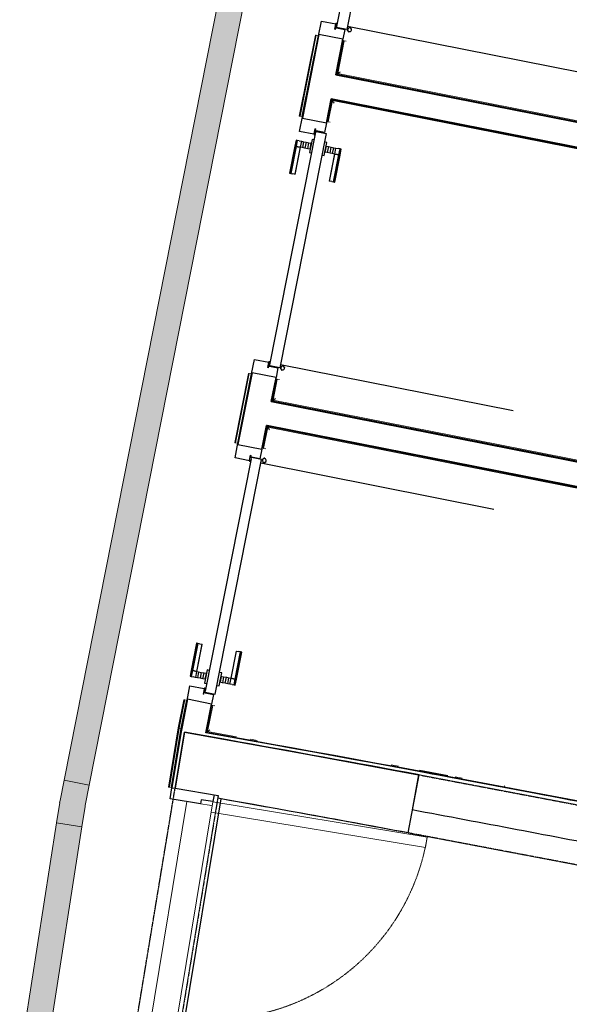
# Model space of a CAD drawing. Header units: millimetres. Extents: x -2845 to 74565, y -36590 to 13748.
# Tile 32 of 37: x 55521 to 57659, y -23788 to -19958. Entities that reach past the tile are written whole.
import ezdxf

# ---------------------------------------------------------------- set-up
doc = ezdxf.new("R2010")
doc.units = ezdxf.units.MM
doc.linetypes.add('Tiret', pattern=[2.5, 1.25, -1.25])
doc.linetypes.add('Tiret_2_', pattern=[2.5, 1.25, -1.25])
for name, color, linetype, lineweight in [('A-DETL-GENF', 7, 'Continuous', 18), ('A-DOOR', 7, 'Continuous', 25), ('A-FLOR', 7, 'Continuous', 25), ('A-FLOR-HRAL', 7, 'Continuous', 18), ('A-WALL', 7, 'Continuous', 25), ('CHEMIN DE CABLE ELE', 7, 'Continuous', 18), ('I-WALL', 7, 'Continuous', 25), ('Q-SPCQ', 7, 'Continuous', 18)]:
    doc.layers.add(name, color=color, linetype=linetype, lineweight=lineweight)
doc.layers.add('A-DOOR-HDLN', color=5, linetype='Tiret', lineweight=25, true_color=0x0000ff)

# ---------------------------------------------------------------- blocks, each defined once
blk = doc.blocks.new('Ouverture en rectangle - Ouverture en rectangle _83x207_-3216016-2021_015_1111_DCE_1_50_N0 FINI_CFO_CDC')
at = {"layer": 'A-DOOR-HDLN', "linetype": 'Tiret_2_'}
for p, q in [((-415, 115), (415, 115)), ((415, -115), (-415, -115))]:
    blk.add_line(p, q, dxfattribs=at)
blk = doc.blocks.new('Ouverture en rectangle - Ouverture en rectangle _175x207_-3508446-2021_015_1111_DCE_1_50_N0 FINI_CFO_CDC')
at = {"layer": 'A-DOOR-HDLN', "linetype": 'Tiret_2_'}
for p, q in [((-875, 85), (-562.2, 85)), ((-362.2, 85), (875, 85)), ((-561.7, -85), (-875, -85)), ((875, -85), (-361.7, -85))]:
    blk.add_line(p, q, dxfattribs=at)
blk = doc.blocks.new('B02_DC_STR_rvt-1-2021_015_1111_DCE_1_50_N0 FINI_CFO_CDC')
at = {"layer": 'A-WALL'}
for p, q in [((3862, -23121.6), (3904.9, -22895.6)), ((3123.5, -22975.5), (3121.7, -22986.7))]:
    blk.add_line(p, q, dxfattribs=at)
for radius, start, end in [(108972.8, 79.473456, 79.871997), (108742.8, 79.473918, 79.870419)]:
    blk.add_arc((-16003.4, -130034.4), radius, start, end, dxfattribs=at)
at = {"layer": 'I-WALL'}
for p, q in [((2991.9, -22729.5), (2955.8, -22947.8)), ((3159.2, -22759.7), (2991.9, -22729.5)), ((2955.8, -22947.8), (3123.5, -22975.5))]:
    blk.add_line(p, q, dxfattribs=at)
at = {"layer": 'A-DOOR', "color": 5, "lineweight": 25, "true_color": 0x0000ff}
for name, p, rotation in [('Ouverture en rectangle - Ouverture en rectangle _83x207_-3216016-2021_015_1111_DCE_1_50_N0 FINI_CFO_CDC', (4291.2, -23086), 349.2552567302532), ('Ouverture en rectangle - Ouverture en rectangle _175x207_-3508446-2021_015_1111_DCE_1_50_N0 FINI_CFO_CDC', (2897, -23825), 80.61767038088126)]:
    blk.add_blockref(name, p, dxfattribs=dict(at, rotation=rotation))
blk = doc.blocks.new('PRT_SIMPLE_HUI_58x68x48 - PRT_BOIS_1V_930x2040x40-V6-2021_015_1111_DCE_1_50_N0 FINI_CFO_CDC')
at = {"layer": 'A-DETL-GENF', "lineweight": 25}
h = blk.add_hatch(color=256, dxfattribs=at)
h.paths.add_polyline_path([(-483.8, 12.8), (-496.3, 14.5), (-500.5, 14.5), (-500.2, 13.2), (-495.7, 13.1), (-485.1, 11.7), (-483.8, 9.7), (-483.8, 11.9)])
h.paths.add_polyline_path([(-483.8, 9.7), (-485.1, 10.6), (-489.2, 9.3), (-505.2, 9.6), (-505.2, 10.2), (-502, 10.2), (-502, 11.5), (-508.5, 11.5), (-508.5, 8), (-488.5, 8), (-484.8, 9.3)])
h = blk.add_hatch(color=256, dxfattribs=at)
h.paths.add_polyline_path([(413.8, 9.7), (415.1, 11.7), (426.1, 13.2), (430.5, 13.2), (430.5, 14.5), (425.8, 14.5), (413.8, 12.8), (413.8, 10.4)])
h.paths.add_polyline_path([(438.5, 11.5), (432, 11.5), (432.2, 10.2), (435.2, 10.2), (435.2, 9.3), (418.2, 9.5), (415.1, 10.6), (413.8, 9.7), (419, 8), (438.5, 8), (438.5, 10.9)])
at = {"layer": 'A-DETL-GENF'}
for p, q in [((-508.5, 11.5), (-502, 11.5)), ((-508.5, 8), (-508.5, 11.5)), ((-488.5, 8), (-508.5, 8)), ((-505.2, 10.2), (-505.2, 9.3)), ((-502, 10.2), (-505.2, 10.2)), ((-505.2, 9.3), (-488.7, 9.3)), ((-502, 11.5), (-502, 10.2)), ((-500.5, 14.5), (-496, 14.5)), ((-500.5, 13.2), (-500.5, 14.5)), ((-496.1, 13.2), (-500.5, 13.2)), ((-485.1, 11.7), (-496.1, 13.2)), ((-496, 14.5), (-483.8, 12.8)), ((-488.7, 9.3), (-485.1, 10.6)), ((-483.8, 9.7), (-488.5, 8)), ((-485.1, 10.6), (-485.1, 11.7)), ((-483.8, 12.8), (-483.8, 9.7)), ((413.8, 12.8), (426, 14.5)), ((413.8, 9.7), (413.8, 12.8)), ((418.5, 8), (413.8, 9.7)), ((426.1, 13.2), (415.1, 11.7)), ((415.1, 11.7), (415.1, 10.6)), ((415.1, 10.6), (418.7, 9.3)), ((438.5, 8), (418.5, 8)), ((418.7, 9.3), (435.2, 9.3)), ((426, 14.5), (430.5, 14.5)), ((430.5, 13.2), (426.1, 13.2)), ((430.5, 14.5), (430.5, 13.2)), ((432, 11.5), (438.5, 11.5)), ((432, 10.2), (432, 11.5)), ((435.2, 10.2), (432, 10.2)), ((435.2, 9.3), (435.2, 10.2)), ((438.5, 11.5), (438.5, 8))]:
    blk.add_line(p, q, dxfattribs=at)
at = {"layer": 'A-DOOR'}
for p, q in [((417, 54.5), (417, 977.5)), ((-427.1, 124), (-450.6, 124)), ((-450.6, 124), (-450.6, 123.5)), ((-450.6, 123.5), (-450.6, 119.4)), ((-427.1, 123.5), (-450.6, 123.5)), ((-450.6, 119.4), (-450.6, 112.3)), ((-427.1, 119.4), (-450.6, 119.4)), ((-319.6, 124), (-427.1, 124)), ((-427.1, 124), (-427.1, 123.5)), ((-427.1, 123.5), (-427.1, 124)), ((-427.1, 123.5), (-427.1, 119.4)), ((-319.6, 123.5), (-427.1, 123.5)), ((-427.1, 119.4), (-427.1, 123.5)), ((-427.1, 119.4), (-427.1, 112.3)), ((-319.6, 119.4), (-427.1, 119.4)), ((-427.1, 112.3), (-427.1, 119.4)), ((-319.6, 123.5), (-319.6, 124)), ((-319.6, 119.4), (-319.6, 123.5)), ((-319.6, 112.3), (-319.6, 119.4)), ((-450.6, 103), (-450.6, 112.3)), ((-450.6, 94.6), (-450.6, 103)), ((-427.1, 103), (-450.6, 103)), ((-450.6, 84.2), (-450.6, 94.6)), ((-427.1, 94.6), (-450.6, 94.6)), ((-450.6, 73.4), (-450.6, 84.2)), ((-427.1, 84.2), (-450.6, 84.2)), ((-427.1, 103), (-427.1, 112.3)), ((-427.1, 112.3), (-427.1, 103)), ((-427.1, 101.8), (-427.1, 103)), ((-319.6, 103), (-427.1, 103)), ((-427.1, 103), (-427.1, 94.6)), ((-427.1, 101.8), (-319.6, 101.8)), ((-427.1, 94.6), (-427.1, 84.2)), ((-427.1, 84.2), (-427.1, 73.4)), ((-319.6, 112.3), (-319.6, 103)), ((-319.6, 103), (-319.6, 101.8)), ((-499.5, 54.5), (430.5, 54.5)), ((-499.5, 14.5), (-499.5, 54.5)), ((-465.6, 63.5), (-465.6, 54.5)), ((-413.4, 63.5), (-465.6, 63.5)), ((-450.6, 65), (-450.6, 73.4)), ((-450.6, 73.4), (-427.1, 73.4)), ((-450.6, 65), (-450.6, 64)), ((-450.6, 64), (-427.1, 64)), ((-427.1, 73.4), (-427.1, 65)), ((-427.1, 64), (-427.1, 65)), ((-413.4, 54.5), (-413.4, 63.5)), ((430.5, 54.5), (430.5, 14.5)), ((426, 14.5), (-496, 14.5)), ((-465.6, 14.5), (-465.6, 5.5)), ((-465.6, 5.5), (-413.4, 5.5)), ((-427.1, 5), (-450.6, 5)), ((-450.6, 5), (-450.6, 4)), ((-450.6, -4.4), (-450.6, 4)), ((-427.1, 4), (-427.1, 5)), ((-427.1, 4), (-427.1, -4.4)), ((-413.4, 5.5), (-413.4, 14.5)), ((-450.6, -15.2), (-450.6, -4.4)), ((-427.1, -4.4), (-450.6, -4.4)), ((-450.6, -25.6), (-450.6, -15.2)), ((-450.6, -15.2), (-427.1, -15.2)), ((-450.6, -34), (-450.6, -25.6)), ((-450.6, -25.6), (-427.1, -25.6)), ((-450.6, -43.3), (-450.6, -34)), ((-450.6, -34), (-427.1, -34)), ((-427.1, -4.4), (-427.1, -15.2)), ((-427.1, -15.2), (-427.1, -25.6)), ((-427.1, -25.6), (-427.1, -34)), ((-427.1, -34), (-427.1, -32.8)), ((-319.6, -32.8), (-427.1, -32.8)), ((-427.1, -43.3), (-427.1, -34)), ((-427.1, -34), (-319.6, -34)), ((-427.1, -34), (-427.1, -43.3)), ((-319.6, -32.8), (-319.6, -34)), ((-319.6, -34), (-319.6, -43.3)), ((-450.6, -43.3), (-450.6, -50.4)), ((-450.6, -50.4), (-450.6, -54.5)), ((-450.6, -50.4), (-427.1, -50.4)), ((-450.6, -54.5), (-450.6, -55)), ((-450.6, -54.5), (-427.1, -54.5)), ((-450.6, -55), (-427.1, -55)), ((-427.1, -43.3), (-427.1, -50.4)), ((-427.1, -50.4), (-427.1, -43.3)), ((-427.1, -50.4), (-427.1, -54.5)), ((-427.1, -50.4), (-319.6, -50.4)), ((-427.1, -54.5), (-427.1, -50.4)), ((-427.1, -54.5), (-427.1, -55)), ((-427.1, -54.5), (-319.6, -54.5)), ((-427.1, -55), (-427.1, -54.5)), ((-427.1, -55), (-319.6, -55)), ((-319.6, -50.4), (-319.6, -43.3)), ((-319.6, -54.5), (-319.6, -50.4)), ((-319.6, -55), (-319.6, -54.5))]:
    blk.add_line(p, q, dxfattribs=at)
for radius, start, end in [(9.12, 155.8208, 180), (9.12, 180, 204.1792), (7.5, 360, 180), (7.5, 120, 180), (7.5, 180, 360), (7.5, 195, 223.8088), (9.12, 111.9887, 120), (9.12, 240, 248.0113), (7.5, 240, 300), (7.5, 0, 90), (9.12, 291.9887, 300), (7.5, 330, 0), (9.12, 340.1995, 0)]:
    blk.add_arc((429, 65.5), radius, start, end, dxfattribs=at)
at = {"layer": 'Q-SPCQ'}
for p, q in [((430.5, 54.5), (403.5, 54.5)), ((430.5, 40.5), (430.5, 54.5))]:
    blk.add_line(p, q, dxfattribs=at)
blk = doc.blocks.new('PRT_SIMPLE_HUI_58x68x48 - PRT_BOIS_1V_930x2040x40-V7-2021_015_1111_DCE_1_50_N0 FINI_CFO_CDC')
at = {"layer": 'A-DETL-GENF', "lineweight": 25}
h = blk.add_hatch(color=256, dxfattribs=at)
h.paths.add_polyline_path([(-483.8, -9.7), (-485.1, -11.7), (-496.1, -13.2), (-500.5, -13.2), (-500.5, -14.5), (-495.8, -14.5), (-483.8, -12.8), (-483.8, -10.4)])
h.paths.add_polyline_path([(-508.5, -11.5), (-502, -11.5), (-502.2, -10.3), (-505.2, -10.3), (-505.2, -9.3), (-488.2, -9.5), (-485.1, -10.6), (-483.8, -9.7), (-489, -8), (-508.5, -8), (-508.5, -10.9)])
h = blk.add_hatch(color=256, dxfattribs=at)
h.paths.add_polyline_path([(413.8, -12.8), (426.3, -14.5), (430.5, -14.5), (430.2, -13.2), (425.7, -13.1), (415.1, -11.7), (413.8, -9.7), (413.8, -11.9)])
h.paths.add_polyline_path([(413.8, -9.7), (415.1, -10.6), (418.8, -9.3), (435.2, -9.6), (435.2, -10.3), (432, -10.3), (432, -11.5), (438.5, -11.5), (438.5, -8), (418.5, -8), (414.8, -9.3)])
at = {"layer": 'A-DETL-GENF'}
for p, q in [((-488.5, -8), (-508.5, -8)), ((-508.5, -8), (-508.5, -11.5)), ((-508.5, -11.5), (-502, -11.5)), ((-505.2, -10.3), (-505.2, -9.3)), ((-505.2, -9.3), (-488.7, -9.3)), ((-502, -10.3), (-505.2, -10.3)), ((-502, -11.5), (-502, -10.3)), ((-496.1, -13.2), (-500.5, -13.2)), ((-500.5, -13.2), (-500.5, -14.5)), ((-500.5, -14.5), (-496, -14.5)), ((-485.1, -11.7), (-496.1, -13.2)), ((-496, -14.5), (-483.8, -12.8)), ((-488.7, -9.3), (-485.1, -10.6)), ((-483.8, -9.7), (-488.5, -8)), ((-485.1, -10.6), (-485.1, -11.7)), ((-483.8, -12.8), (-483.8, -9.7)), ((418.5, -8), (413.8, -9.7)), ((413.8, -9.7), (413.8, -12.8)), ((413.8, -12.8), (426, -14.5)), ((415.1, -10.6), (418.7, -9.3)), ((415.1, -11.7), (415.1, -10.6)), ((426.1, -13.2), (415.1, -11.7)), ((438.5, -8), (418.5, -8)), ((418.7, -9.3), (435.2, -9.3)), ((426, -14.5), (430.5, -14.5)), ((430.5, -13.2), (426.1, -13.2)), ((430.5, -14.5), (430.5, -13.2)), ((435.2, -10.3), (432, -10.3)), ((432, -10.3), (432, -11.5)), ((432, -11.5), (438.5, -11.5)), ((435.2, -9.3), (435.2, -10.3)), ((438.5, -11.5), (438.5, -8))]:
    blk.add_line(p, q, dxfattribs=at)
at = {"layer": 'A-DOOR'}
for p, q in [((-427.1, 55), (-450.6, 55)), ((-450.6, 55), (-450.6, 54.5)), ((-450.6, 54.5), (-450.6, 50.4)), ((-427.1, 54.5), (-450.6, 54.5)), ((-450.6, 50.4), (-450.6, 43.3)), ((-427.1, 50.4), (-450.6, 50.4)), ((-450.6, 34), (-450.6, 43.3)), ((-319.6, 55), (-427.1, 55)), ((-427.1, 55), (-427.1, 54.5)), ((-427.1, 54.5), (-427.1, 55)), ((-427.1, 54.5), (-427.1, 50.4)), ((-319.6, 54.5), (-427.1, 54.5)), ((-427.1, 50.4), (-427.1, 54.5)), ((-427.1, 50.4), (-427.1, 43.3)), ((-319.6, 50.4), (-427.1, 50.4)), ((-427.1, 43.3), (-427.1, 50.4)), ((-427.1, 34), (-427.1, 43.3)), ((-427.1, 43.3), (-427.1, 34)), ((-319.6, 54.5), (-319.6, 55)), ((-319.6, 50.4), (-319.6, 54.5)), ((-319.6, 43.3), (-319.6, 50.4)), ((-319.6, 43.3), (-319.6, 34)), ((-450.6, 25.6), (-450.6, 34)), ((-427.1, 34), (-450.6, 34)), ((-450.6, 15.2), (-450.6, 25.6)), ((-427.1, 25.6), (-450.6, 25.6)), ((-450.6, 4.4), (-450.6, 15.2)), ((-427.1, 15.2), (-450.6, 15.2)), ((-450.6, -4), (-450.6, 4.4)), ((-450.6, 4.4), (-427.1, 4.4)), ((-427.1, 32.8), (-427.1, 34)), ((-319.6, 34), (-427.1, 34)), ((-427.1, 34), (-427.1, 25.6)), ((-427.1, 32.8), (-319.6, 32.8)), ((-427.1, 25.6), (-427.1, 15.2)), ((-427.1, 15.2), (-427.1, 4.4)), ((-427.1, 4.4), (-427.1, -4)), ((-319.6, 34), (-319.6, 32.8)), ((-499.5, -14.5), (-499.5, -54.5)), ((426, -14.5), (-496, -14.5)), ((-465.6, -5.5), (-465.6, -14.5)), ((-413.4, -5.5), (-465.6, -5.5)), ((-450.6, -4), (-450.6, -5)), ((-450.6, -5), (-427.1, -5)), ((-427.1, -5), (-427.1, -4)), ((-413.4, -14.5), (-413.4, -5.5)), ((430.5, -54.5), (430.5, -14.5)), ((-499.5, -54.5), (430.5, -54.5)), ((-465.6, -54.5), (-465.6, -63.5)), ((-465.6, -63.5), (-413.4, -63.5)), ((-427.1, -64), (-450.6, -64)), ((-450.6, -64), (-450.6, -65)), ((-450.6, -73.4), (-450.6, -65)), ((-450.6, -84.2), (-450.6, -73.4)), ((-427.1, -73.4), (-450.6, -73.4)), ((-427.1, -65), (-427.1, -64)), ((-427.1, -65), (-427.1, -73.4)), ((-427.1, -73.4), (-427.1, -84.2)), ((-413.4, -63.5), (-413.4, -54.5)), ((417, -54.5), (417, -977.5)), ((-450.6, -94.6), (-450.6, -84.2)), ((-450.6, -84.2), (-427.1, -84.2)), ((-450.6, -103), (-450.6, -94.6)), ((-450.6, -94.6), (-427.1, -94.6)), ((-450.6, -112.3), (-450.6, -103)), ((-450.6, -103), (-427.1, -103)), ((-450.6, -112.3), (-450.6, -119.4)), ((-427.1, -84.2), (-427.1, -94.6)), ((-427.1, -94.6), (-427.1, -103)), ((-427.1, -103), (-427.1, -101.8)), ((-319.6, -101.8), (-427.1, -101.8)), ((-427.1, -112.3), (-427.1, -103)), ((-427.1, -103), (-319.6, -103)), ((-427.1, -103), (-427.1, -112.3)), ((-427.1, -112.3), (-427.1, -119.4)), ((-427.1, -119.4), (-427.1, -112.3)), ((-319.6, -101.8), (-319.6, -103)), ((-319.6, -103), (-319.6, -112.3)), ((-319.6, -119.4), (-319.6, -112.3)), ((-450.6, -119.4), (-450.6, -123.5)), ((-450.6, -119.4), (-427.1, -119.4)), ((-450.6, -123.5), (-450.6, -124)), ((-450.6, -123.5), (-427.1, -123.5)), ((-450.6, -124), (-427.1, -124)), ((-427.1, -119.4), (-427.1, -123.5)), ((-427.1, -119.4), (-319.6, -119.4)), ((-427.1, -123.5), (-427.1, -119.4)), ((-427.1, -123.5), (-427.1, -124)), ((-427.1, -123.5), (-319.6, -123.5)), ((-427.1, -124), (-427.1, -123.5)), ((-427.1, -124), (-319.6, -124)), ((-319.6, -123.5), (-319.6, -119.4)), ((-319.6, -124), (-319.6, -123.5))]:
    blk.add_line(p, q, dxfattribs=at)
for radius, start, end in [(9.12, 155.8208, 180), (9.12, 180, 204.1792), (7.5, 360, 180), (7.5, 180, 360), (7.5, 180, 240), (7.5, 139.4269, 165), (9.12, 111.9887, 120), (9.12, 240, 248.0113), (7.5, 62.8486, 120), (7.5, 270.9856, 0), (9.12, 60, 68.0113), (7.5, 0, 30), (9.12, 0, 24.1792)]:
    blk.add_arc((429, -65.5), radius, start, end, dxfattribs=at)
at = {"layer": 'Q-SPCQ'}
for p, q in [((430.5, -54.5), (403.5, -54.5)), ((430.5, -40.5), (430.5, -54.5))]:
    blk.add_line(p, q, dxfattribs=at)
blk = doc.blocks.new('PRT_SIMPLE_HUI_58x68x48 - PRT_BOIS_1V_930x2040x40-V8-2021_015_1111_DCE_1_50_N0 FINI_CFO_CDC')
at = {"layer": 'A-DETL-GENF', "lineweight": 25}
h = blk.add_hatch(color=256, dxfattribs=at)
h.paths.add_polyline_path([(-483.8, 12.8), (-496.3, 14.5), (-500.5, 14.5), (-500.2, 13.2), (-495.7, 13.1), (-485.1, 11.7), (-483.8, 9.7), (-483.8, 11.9)])
h.paths.add_polyline_path([(-483.8, 9.7), (-485.1, 10.6), (-488.8, 9.3), (-505.2, 9.6), (-505.2, 10.2), (-502, 10.2), (-502, 11.5), (-508.5, 11.5), (-508.5, 8), (-488.5, 8), (-484.8, 9.3)])
h = blk.add_hatch(color=256, dxfattribs=at)
h.paths.add_polyline_path([(413.8, 9.7), (415.1, 11.7), (426.1, 13.2), (430.5, 13.2), (430.5, 14.5), (425.8, 14.5), (413.8, 12.8), (413.8, 10.4)])
h.paths.add_polyline_path([(438.5, 11.5), (432, 11.5), (432.2, 10.2), (435.2, 10.2), (435.2, 9.3), (418.2, 9.5), (415.1, 10.6), (413.8, 9.7), (419, 8), (438.5, 8), (438.5, 10.9)])
at = {"layer": 'A-DETL-GENF'}
for p, q in [((-508.5, 11.5), (-502, 11.5)), ((-508.5, 8), (-508.5, 11.5)), ((-488.5, 8), (-508.5, 8)), ((-505.2, 10.2), (-505.2, 9.3)), ((-502, 10.2), (-505.2, 10.2)), ((-505.2, 9.3), (-488.7, 9.3)), ((-502, 11.5), (-502, 10.2)), ((-500.5, 14.5), (-496, 14.5)), ((-500.5, 13.2), (-500.5, 14.5)), ((-496.1, 13.2), (-500.5, 13.2)), ((-485.1, 11.7), (-496.1, 13.2)), ((-496, 14.5), (-483.8, 12.8)), ((-488.7, 9.3), (-485.1, 10.6)), ((-483.8, 9.7), (-488.5, 8)), ((-485.1, 10.6), (-485.1, 11.7)), ((-483.8, 12.8), (-483.8, 9.7)), ((413.8, 12.8), (426, 14.5)), ((413.8, 9.7), (413.8, 12.8)), ((418.5, 8), (413.8, 9.7)), ((426.1, 13.2), (415.1, 11.7)), ((415.1, 11.7), (415.1, 10.6)), ((415.1, 10.6), (418.7, 9.3)), ((438.5, 8), (418.5, 8)), ((418.7, 9.3), (435.2, 9.3)), ((426, 14.5), (430.5, 14.5)), ((430.5, 13.2), (426.1, 13.2)), ((430.5, 14.5), (430.5, 13.2)), ((432, 11.5), (438.5, 11.5)), ((432, 10.2), (432, 11.5)), ((435.2, 10.2), (432, 10.2)), ((435.2, 9.3), (435.2, 10.2)), ((438.5, 11.5), (438.5, 8))]:
    blk.add_line(p, q, dxfattribs=at)
at = {"layer": 'A-DOOR'}
for p, q in [((417, 54.5), (417, 977.5)), ((-427.1, 124), (-450.6, 124)), ((-450.6, 124), (-450.6, 123.5)), ((-450.6, 123.5), (-450.6, 119.4)), ((-427.1, 123.5), (-450.6, 123.5)), ((-450.6, 119.4), (-450.6, 112.3)), ((-427.1, 119.4), (-450.6, 119.4)), ((-319.6, 124), (-427.1, 124)), ((-427.1, 124), (-427.1, 123.5)), ((-427.1, 123.5), (-427.1, 124)), ((-427.1, 123.5), (-427.1, 119.4)), ((-319.6, 123.5), (-427.1, 123.5)), ((-427.1, 119.4), (-427.1, 123.5)), ((-427.1, 119.4), (-427.1, 112.3)), ((-319.6, 119.4), (-427.1, 119.4)), ((-427.1, 112.3), (-427.1, 119.4)), ((-319.6, 123.5), (-319.6, 124)), ((-319.6, 119.4), (-319.6, 123.5)), ((-319.6, 112.3), (-319.6, 119.4)), ((-450.6, 103), (-450.6, 112.3)), ((-450.6, 94.6), (-450.6, 103)), ((-427.1, 103), (-450.6, 103)), ((-450.6, 84.2), (-450.6, 94.6)), ((-427.1, 94.6), (-450.6, 94.6)), ((-450.6, 73.4), (-450.6, 84.2)), ((-427.1, 84.2), (-450.6, 84.2)), ((-427.1, 103), (-427.1, 112.3)), ((-427.1, 112.3), (-427.1, 103)), ((-427.1, 101.8), (-427.1, 103)), ((-319.6, 103), (-427.1, 103)), ((-427.1, 103), (-427.1, 94.6)), ((-427.1, 101.8), (-319.6, 101.8)), ((-427.1, 94.6), (-427.1, 84.2)), ((-427.1, 84.2), (-427.1, 73.4)), ((-319.6, 112.3), (-319.6, 103)), ((-319.6, 103), (-319.6, 101.8)), ((-499.5, 54.5), (430.5, 54.5)), ((-499.5, 14.5), (-499.5, 54.5)), ((-465.6, 63.5), (-465.6, 54.5)), ((-413.4, 63.5), (-465.6, 63.5)), ((-450.6, 65), (-450.6, 73.4)), ((-450.6, 73.4), (-427.1, 73.4)), ((-450.6, 65), (-450.6, 64)), ((-450.6, 64), (-427.1, 64)), ((-427.1, 73.4), (-427.1, 65)), ((-427.1, 64), (-427.1, 65)), ((-413.4, 54.5), (-413.4, 63.5)), ((430.5, 54.5), (430.5, 14.5)), ((426, 14.5), (-496, 14.5)), ((-465.6, 14.5), (-465.6, 5.5)), ((-465.6, 5.5), (-413.4, 5.5)), ((-427.1, 5), (-450.6, 5)), ((-450.6, 5), (-450.6, 4)), ((-450.6, -4.4), (-450.6, 4)), ((-427.1, 4), (-427.1, 5)), ((-427.1, 4), (-427.1, -4.4)), ((-413.4, 5.5), (-413.4, 14.5)), ((-450.6, -15.2), (-450.6, -4.4)), ((-427.1, -4.4), (-450.6, -4.4)), ((-450.6, -25.6), (-450.6, -15.2)), ((-450.6, -15.2), (-427.1, -15.2)), ((-450.6, -34), (-450.6, -25.6)), ((-450.6, -25.6), (-427.1, -25.6)), ((-450.6, -43.3), (-450.6, -34)), ((-450.6, -34), (-427.1, -34)), ((-427.1, -4.4), (-427.1, -15.2)), ((-427.1, -15.2), (-427.1, -25.6)), ((-427.1, -25.6), (-427.1, -34)), ((-427.1, -34), (-427.1, -32.8)), ((-319.6, -32.8), (-427.1, -32.8)), ((-427.1, -43.3), (-427.1, -34)), ((-427.1, -34), (-319.6, -34)), ((-427.1, -34), (-427.1, -43.3)), ((-319.6, -32.8), (-319.6, -34)), ((-319.6, -34), (-319.6, -43.3)), ((-450.6, -43.3), (-450.6, -50.4)), ((-450.6, -50.4), (-450.6, -54.5)), ((-450.6, -50.4), (-427.1, -50.4)), ((-450.6, -54.5), (-450.6, -55)), ((-450.6, -54.5), (-427.1, -54.5)), ((-450.6, -55), (-427.1, -55)), ((-427.1, -43.3), (-427.1, -50.4)), ((-427.1, -50.4), (-427.1, -43.3)), ((-427.1, -50.4), (-427.1, -54.5)), ((-427.1, -50.4), (-319.6, -50.4)), ((-427.1, -54.5), (-427.1, -50.4)), ((-427.1, -54.5), (-427.1, -55)), ((-427.1, -54.5), (-319.6, -54.5)), ((-427.1, -55), (-427.1, -54.5)), ((-427.1, -55), (-319.6, -55)), ((-319.6, -50.4), (-319.6, -43.3)), ((-319.6, -54.5), (-319.6, -50.4)), ((-319.6, -55), (-319.6, -54.5))]:
    blk.add_line(p, q, dxfattribs=at)
for radius, start, end in [(9.12, 155.8208, 180), (9.12, 180, 204.1792), (7.5, 360, 180), (7.5, 120, 180), (7.5, 180, 360), (7.5, 195, 225), (9.12, 113.2302, 120), (9.12, 240, 248.0113), (7.5, 240, 266.1562), (7.5, 0, 90), (7.5, 270, 300), (9.12, 291.9887, 300), (7.5, 330, 0), (9.12, 335.8208, 0)]:
    blk.add_arc((429, 65.5), radius, start, end, dxfattribs=at)
at = {"layer": 'Q-SPCQ'}
for p, q in [((430.5, 54.5), (403.5, 54.5)), ((430.5, 40.5), (430.5, 54.5))]:
    blk.add_line(p, q, dxfattribs=at)
blk = doc.blocks.new('51_PORTE_2 VENTEAUX TUNEL  - 166X204-479372-2021_015_1111_DCE_1_50_N0 FINI_CFO_CDC')
at = {"layer": 'A-DOOR', "color": 251, "lineweight": 18, "true_color": 0x646464}
for p, q in [((-845, 1003), (-845, 158)), ((-845, 1003), (-805, 1003)), ((-805, 1003), (-805, 158)), ((805, 1003), (805, 158)), ((845, 1003), (805, 1003)), ((845, 1003), (845, 158)), ((-805, 158), (-845, 158)), ((805, 158), (845, 158))]:
    blk.add_line(p, q, dxfattribs=at)
at = {"layer": 'A-DOOR'}
for p, q in [((-873.5, 158), (-846, 158)), ((-846, 158), (-846, 112)), ((846, 158), (876, 158)), ((846, 112), (846, 158)), ((876, 158), (876, -8)), ((-846, 112), (-830, 112)), ((-830, 112), (-830, -8)), ((830, 112), (846, 112)), ((830, -8), (830, 112)), ((-830, -8), (-873.5, -8)), ((876, -8), (830, -8))]:
    blk.add_line(p, q, dxfattribs=at)
at = {"layer": 'A-DOOR', "color": 251, "linetype": 'Tiret', "lineweight": 18, "true_color": 0x646464}
for centre, start, end in [((-845, 158), 360, 90), ((845, 158), 90, 109.7105), ((845, 158), 125.0265, 180)]:
    blk.add_arc(centre, 845, start, end, dxfattribs=at)
blk = doc.blocks.new('Garde-corps - Garde-corps-512700-2021_015_1111_DCE_1_50_N0 FINI_CFO_CDC')
at = {"layer": 'A-FLOR-HRAL'}
for p, q in [((3501.4, -20017.6), (3439, -20333.1)), ((3503.1, -20017.9), (3440.7, -20333.4)), ((3504.8, -20018.3), (3442.4, -20333.7)), ((3511.8, -20019.7), (3449.4, -20335.1)), ((3503.1, -20017.9), (3501.4, -20017.6)), ((3503.1, -20017.9), (3504.8, -20018.3)), ((3504.8, -20018.3), (3511.8, -20019.7)), ((3514.7, -20020.2), (3511.8, -20019.7)), ((3439, -20333.1), (3440.7, -20333.4)), ((3442.4, -20333.7), (3440.7, -20333.4)), ((3449.4, -20335.1), (3442.4, -20333.7)), ((3449.4, -20335.1), (3452.3, -20335.7))]:
    blk.add_line(p, q, dxfattribs=at)
blk = doc.blocks.new('Garde-corps - Garde-corps-512913-2021_015_1111_DCE_1_50_N0 FINI_CFO_CDC')
at = {"layer": 'A-FLOR-HRAL'}
for p, q in [((3241.1, -21333.7), (3187.8, -21603.1)), ((3242.7, -21334), (3189.4, -21603.4)), ((3244.4, -21334.3), (3191.1, -21603.7)), ((3251.4, -21335.7), (3198.1, -21605.1)), ((3242.7, -21334), (3241.1, -21333.7)), ((3242.7, -21334), (3244.4, -21334.3)), ((3244.4, -21334.3), (3251.4, -21335.7)), ((3254.4, -21336.3), (3251.4, -21335.7)), ((3187.8, -21603.1), (3189.4, -21603.4)), ((3191.1, -21603.7), (3189.4, -21603.4)), ((3198.1, -21605.1), (3191.1, -21603.7)), ((3198.1, -21605.1), (3201.1, -21605.7))]:
    blk.add_line(p, q, dxfattribs=at)
blk = doc.blocks.new('Garde-corps - Garde-corps-513132-2021_015_1111_DCE_1_50_N0 FINI_CFO_CDC')
at = {"layer": 'A-FLOR-HRAL'}
for p, q in [((2989.9, -22603.7), (2968.2, -22713)), ((2991.5, -22604), (2969.8, -22713.3)), ((2993.2, -22604.3), (2971.6, -22713.6)), ((3000.2, -22605.7), (2978.6, -22714.9)), ((2991.5, -22604), (2989.9, -22603.7)), ((2991.5, -22604), (2993.2, -22604.3)), ((2993.2, -22604.3), (3000.2, -22605.7)), ((3003.1, -22606.3), (3000.2, -22605.7)), ((2968.2, -22713), (2930.1, -22943.6)), ((2969.8, -22713.3), (2931.8, -22943.9)), ((2971.6, -22713.6), (2933.5, -22944.1)), ((2978.6, -22714.9), (2940.5, -22945.3)), ((2971.6, -22713.6), (2978.6, -22714.9)), ((2930.1, -22943.6), (2931.8, -22943.9)), ((2933.5, -22944.1), (2931.8, -22943.9)), ((2940.5, -22945.3), (2933.5, -22944.1)), ((2940.5, -22945.3), (2943.5, -22945.8))]:
    blk.add_line(p, q, dxfattribs=at)
blk.add_open_spline([(2968.2, -22713), (2968.2, -22713), (2968.3, -22713), (2968.5, -22713.1), (2969, -22713.2), (2969.4, -22713.2), (2969.7, -22713.3), (2969.8, -22713.3), (2969.8, -22713.3)], degree=3, knots=[0.0720224, 0.0720224, 0.0720224, 0.0720224, 0.2, 0.4, 0.6, 0.8, 0.9, 1, 1, 1, 1], dxfattribs=at)
blk.add_open_spline([(2978.6, -22714.9), (2978.6, -22714.9), (2978.8, -22715), (2980, -22715.2), (2981, -22715.4), (2981.5, -22715.4)], degree=3, dxfattribs=at)
blk = doc.blocks.new('Garde-corps - Garde-corps-522138-2021_015_1111_DCE_1_50_N0 FINI_CFO_CDC')
at = {"layer": 'A-FLOR-HRAL'}
for p, q in [((3998.8, -18075.3), (3808.3, -19038.6)), ((4001.6, -18079.5), (3811.7, -19039.2)), ((4265, -18128), (3998.8, -18075.3)), ((4264.3, -18131.4), (4001.6, -18079.5)), ((6633, -18600), (4656.7, -18209.1)), ((6637.1, -18597.3), (4657.4, -18205.6)), ((6498.2, -19281.1), (6633, -18600)), ((6501.7, -19281.8), (6637.1, -18597.3)), ((3808.3, -19038.6), (3811.7, -19039.2)), ((3819.8, -19040.8), (3811.7, -19039.2)), ((6220, -20687.4), (6483.1, -19357.6)), ((6222.8, -20691.5), (6486.5, -19358.3)), ((3610.4, -20039.2), (3584.4, -20170.1)), ((3613.8, -20039.8), (3588.6, -20167.4)), ((3613.8, -20039.8), (3610.4, -20039.2)), ((3613.7, -20039.8), (3621.9, -20041.4)), ((3584.4, -20170.1), (6222.8, -20691.5)), ((3588.6, -20167.4), (6220, -20687.4))]:
    blk.add_line(p, q, dxfattribs=at)
for points in [[(4001.6, -18079.5), (4001.6, -18079.5), (4001.5, -18079.3), (4000.9, -18078.4), (4000, -18077.1), (3999.3, -18076), (3998.8, -18075.3)], [(6633, -18600), (6633, -18600), (6633.2, -18599.9), (6634, -18599.3), (6635.3, -18598.5), (6636.4, -18597.7), (6637.1, -18597.3)], [(3588.6, -20167.4), (3588.5, -20167.4), (3588.4, -20167.5), (3587.5, -20168.1), (3586.2, -20168.9), (3585.1, -20169.7), (3584.4, -20170.1)], [(6220, -20687.4), (6220, -20687.4), (6220.2, -20687.6), (6220.7, -20688.4), (6221.6, -20689.8), (6222.4, -20690.9), (6222.8, -20691.5)]]:
    blk.add_open_spline(points, degree=3, dxfattribs=at)
for points in [[(4008.1, -18089.2), (4007.7, -18088.6), (4007.1, -18087.6), (4005.7, -18085.6), (4004.5, -18083.8), (4003.4, -18082.2), (4002.5, -18080.8), (4001.9, -18079.9), (4001.6, -18079.4)], [(6623.3, -18606.5), (6623.8, -18606.2), (6624.8, -18605.5), (6626.8, -18604.2), (6628.6, -18602.9), (6630.2, -18601.8), (6631.6, -18600.9), (6632.5, -18600.3), (6633, -18600)], [(3598.2, -20160.9), (3597.7, -20161.2), (3596.7, -20161.9), (3594.7, -20163.2), (3592.9, -20164.5), (3591.3, -20165.6), (3589.9, -20166.5), (3589, -20167.1), (3588.5, -20167.4)], [(6213.5, -20677.7), (6213.9, -20678.3), (6214.6, -20679.3), (6215.9, -20681.2), (6217.1, -20683.1), (6218.2, -20684.7), (6219.1, -20686.1), (6219.7, -20687), (6220.1, -20687.5)]]:
    blk.add_open_spline(points, degree=3, knots=[0.3333333, 0.3333333, 0.3333333, 0.3333333, 0.375, 0.4166667, 0.5, 0.5416667, 0.5833333, 0.6509756, 0.6509756, 0.6509756, 0.6509756], dxfattribs=at)
blk = doc.blocks.new('Garde-corps - Garde-corps-522878-2021_015_1111_DCE_1_50_N0 FINI_CFO_CDC')
at = {"layer": 'A-FLOR-HRAL'}
for p, q in [((3547.9, -20354.6), (3565, -20268.2)), ((3551.4, -20355.3), (3567.8, -20272.4)), ((3565, -20268.2), (4810.7, -20514.4)), ((3567.8, -20272.4), (4810, -20517.8)), ((3547.9, -20354.6), (3551.4, -20355.3)), ((3559.5, -20356.9), (3551.3, -20355.3)), ((5202.4, -20595.4), (6199.3, -20792.4)), ((5203.1, -20592), (6203.4, -20789.6)), ((6199.3, -20792.4), (5968.7, -21958.1)), ((6203.4, -20789.7), (5971.4, -21962.3)), ((3333.1, -21440.9), (3350, -21355.2)), ((3337.2, -21438.1), (3353.4, -21355.9)), ((3353.4, -21355.9), (3350, -21355.2)), ((3353.4, -21355.9), (3361.5, -21357.5)), ((5971.4, -21962.3), (3333.1, -21440.9)), ((5968.7, -21958.1), (3337.2, -21438.1))]:
    blk.add_line(p, q, dxfattribs=at)
for points in [[(3567.8, -20272.4), (3567.8, -20272.4), (3567.7, -20272.2), (3567.1, -20271.3), (3566.2, -20270), (3565.5, -20268.9), (3565, -20268.2)], [(6199.3, -20792.4), (6199.3, -20792.4), (6199.5, -20792.3), (6200.3, -20791.7), (6201.6, -20790.8), (6202.7, -20790.1), (6203.4, -20789.6)], [(3337.2, -21438.1), (3337.2, -21438.1), (3337, -21438.2), (3336.2, -21438.8), (3334.8, -21439.7), (3333.7, -21440.4), (3333.1, -21440.9)], [(5968.7, -21958.1), (5968.7, -21958.1), (5968.8, -21958.3), (5969.3, -21959.2), (5970.2, -21960.5), (5971, -21961.6), (5971.4, -21962.3)]]:
    blk.add_open_spline(points, degree=3, dxfattribs=at)
for points in [[(3574.3, -20282.1), (3573.9, -20281.5), (3573.2, -20280.5), (3571.9, -20278.5), (3570.7, -20276.7), (3569.6, -20275.1), (3568.7, -20273.7), (3568.1, -20272.8), (3567.7, -20272.3)], [(6189.6, -20798.9), (6190.1, -20798.5), (6191.1, -20797.8), (6193.1, -20796.5), (6194.9, -20795.3), (6196.5, -20794.2), (6197.9, -20793.3), (6198.8, -20792.7), (6199.3, -20792.3)], [(3346.9, -21431.6), (3346.3, -21432), (3345.3, -21432.6), (3343.4, -21434), (3341.5, -21435.2), (3339.9, -21436.3), (3338.5, -21437.2), (3337.6, -21437.8), (3337.1, -21438.1)], [(5962.2, -21948.4), (5962.5, -21949), (5963.2, -21950), (5964.5, -21952), (5965.7, -21953.8), (5966.8, -21955.4), (5967.8, -21956.8), (5968.4, -21957.7), (5968.7, -21958.2)]]:
    blk.add_open_spline(points, degree=3, knots=[0.3333333, 0.3333333, 0.3333333, 0.3333333, 0.375, 0.4166667, 0.5, 0.5416667, 0.5833333, 0.6509756, 0.6509756, 0.6509756, 0.6509756], dxfattribs=at)
blk = doc.blocks.new('Garde-corps - Garde-corps-523017-2021_015_1111_DCE_1_50_N0 FINI_CFO_CDC')
at = {"layer": 'A-FLOR-HRAL'}
for p, q in [((3296.7, -21624.8), (3313.7, -21539)), ((3300.1, -21625.5), (3316.4, -21543.1)), ((3313.7, -21539), (4559.5, -21785.2)), ((3316.4, -21543.1), (4558.8, -21788.6)), ((3296.7, -21624.8), (3294.2, -21624.3)), ((3296.7, -21624.8), (3300.1, -21625.5)), ((3308.2, -21627.1), (3300.1, -21625.5)), ((4951.3, -21866.2), (5947.9, -22063.1)), ((4951.9, -21862.7), (5952, -22060.4)), ((5947.9, -22063.1), (5717.2, -23229.4)), ((5952, -22060.4), (5719.9, -23233.5)), ((3078, -22730), (3098.9, -22624.6)), ((3082.2, -22727.2), (3102.3, -22625.3)), ((3096.4, -22624.1), (3098.9, -22624.6)), ((3102.3, -22625.3), (3098.9, -22624.6)), ((3102.3, -22625.3), (3110.4, -22626.9)), ((3194.7, -22747.3), (3082.2, -22727.2)), ((3274.7, -22761.6), (3249.3, -22757.1)), ((3824.5, -22861.9), (3796.3, -22856.7)), ((4016.8, -22897.6), (3906.9, -22877.2)), ((4072.1, -22908), (4045.1, -22902.9)), ((4238.1, -22939.2), (4236.5, -22938.9)), ((4895.1, -23065.5), (4771.6, -23041.5)), ((5006.6, -23087.4), (4977.3, -23081.6)), ((5101.5, -23106), (5093.6, -23104.5)), ((5550.7, -23195.7), (5525.5, -23190.6)), ((5717.2, -23229.4), (5580.2, -23201.6))]:
    blk.add_line(p, q, dxfattribs=at)
at = {"layer": 'A-FLOR-HRAL', "flags": 128}
for points in [[(3082.2, -22727.2), (3081.8, -22727.4), (3080.9, -22728.1), (3079.6, -22729), (3078, -22730)], [(3091.4, -22720.9), (3090.3, -22721.7), (3085.7, -22724.8), (3082.1, -22727.2)]]:
    blk.add_lwpolyline(points, dxfattribs=at)
at = {"layer": 'A-FLOR-HRAL'}
blk.add_arc((-16003.4, -130034.4), 108987.8, 78.502843, 79.91674, dxfattribs=at)
for points in [[(3316.4, -21543.1), (3316.4, -21543.1), (3316.3, -21542.9), (3315.7, -21542.1), (3314.9, -21540.7), (3314.1, -21539.6), (3313.7, -21539)], [(5947.9, -22063.1), (5947.9, -22063.1), (5948.1, -22063), (5948.9, -22062.4), (5950.2, -22061.5), (5951.4, -22060.8), (5952, -22060.4)]]:
    blk.add_open_spline(points, degree=3, dxfattribs=at)
for points, knots in [([(3322.9, -21552.8), (3322.6, -21552.2), (3321.9, -21551.2), (3320.6, -21549.3), (3319.3, -21547.4), (3318.2, -21545.8), (3317.3, -21544.4), (3316.7, -21543.5), (3316.4, -21543)], [0.3333333, 0.3333333, 0.3333333, 0.3333333, 0.375, 0.4166667, 0.5, 0.5416667, 0.5833333, 0.6509756, 0.6509756, 0.6509756, 0.6509756]), ([(5938.2, -22069.6), (5938.7, -22069.2), (5939.7, -22068.6), (5941.7, -22067.3), (5943.5, -22066), (5945.2, -22064.9), (5946.6, -22064), (5947.4, -22063.4), (5948, -22063.1)], [0.3333333, 0.3333333, 0.3333333, 0.3333333, 0.375, 0.4166667, 0.5, 0.5416667, 0.5833333, 0.6509756, 0.6509756, 0.6509756, 0.6509756]), ([(5711, -23220.1), (5711.3, -23220.5), (5711.8, -23221.3), (5712.6, -23222.5), (5713.4, -23223.7), (5714.1, -23224.8), (5715, -23226.1), (5715.9, -23227.5), (5716.7, -23228.6), (5717.1, -23229.3), (5717.2, -23229.4)], [0.3928571, 0.3928571, 0.3928571, 0.3928571, 0.4285714, 0.4642857, 0.5, 0.5357143, 0.5714286, 0.625, 0.6785714, 0.6999399, 0.6999399, 0.6999399, 0.6999399]), ([(5717.2, -23229.4), (5717.2, -23229.4), (5717.2, -23229.5), (5717.4, -23229.7), (5717.5, -23229.9), (5717.7, -23230.1), (5717.8, -23230.4), (5718, -23230.6), (5718.2, -23230.9), (5718.4, -23231.3), (5718.6, -23231.6), (5719, -23232.1), (5719.4, -23232.7), (5719.7, -23233.2), (5719.9, -23233.5)], [0, 0, 0, 0, 0.125, 0.25, 0.3125, 0.375, 0.4375, 0.5, 0.5625, 0.625, 0.6875, 0.75, 0.875, 1, 1, 1, 1])]:
    blk.add_open_spline(points, degree=3, knots=knots, dxfattribs=at)
blk = doc.blocks.new('51_BARRE DE SEUIL INOXIDABLE - 51_BARRE DE SEUIL INOXIDABLE-553672-2021_015_1111_DCE_1_50_N0 FINI_CFO_CDC')
at = {"layer": 'Q-SPCQ'}
for p, q in [((-830, 0), (-563.6, 0)), ((-363.6, 0), (830, 0)), ((-830, -88.8), (-830, -54)), ((830, -54), (830, -88.8)), ((-830, -88.8), (-830, -100)), ((-830, -100), (-563.2, -100)), ((-363.2, -100), (830, -100)), ((830, -100), (830, -88.8))]:
    blk.add_line(p, q, dxfattribs=at)
blk = doc.blocks.new('B02_ARC_rvt-1-2021_015_1111_DCE_1_50_N0 FINI_CFO_CDC')
at = {"layer": 'A-FLOR'}
for p, q in [((3514, -20020.1), (3525.3, -19963.2)), ((3525.3, -19963.2), (3580.9, -19974.2)), ((3582.3, -19974.5), (3584.3, -19974.9)), ((3584.2, -19988.6), (3583.9, -19990.1)), ((3583.9, -19990.1), (3616.2, -19996.5)), ((3585.5, -19975.1), (3586.8, -19975.4)), ((3616.2, -19996.5), (3608.8, -20034.1)), ((3440.4, -20392.5), (3451.6, -20335.6)), ((3544.6, -20358.7), (3537.1, -20396.3)), ((3496, -20403.5), (3440.4, -20392.5)), ((3499.3, -20404.1), (3497.4, -20403.7)), ((3501.9, -20404.6), (3500.6, -20404.4)), ((3504.8, -20389.9), (3504.5, -20391.4)), ((3537.1, -20396.3), (3504.8, -20389.9)), ((3253.7, -21336.2), (3265, -21279.3)), ((3265, -21279.3), (3320.6, -21290.3)), ((3321.9, -21290.5), (3323.9, -21290.9)), ((3325.2, -21291.2), (3326.4, -21291.4)), ((3323.8, -21304.7), (3323.5, -21306.1)), ((3323.5, -21306.1), (3355.9, -21312.6)), ((3355.9, -21312.6), (3348.5, -21350.2)), ((3189.1, -21662.5), (3200.4, -21605.6)), ((3293.4, -21628.7), (3285.9, -21666.3)), ((3244.8, -21673.5), (3189.1, -21662.5)), ((3248.1, -21674.1), (3246.1, -21673.7)), ((3250.6, -21674.6), (3249.4, -21674.4)), ((3253.5, -21659.9), (3253.2, -21661.4)), ((3285.9, -21666.3), (3253.5, -21659.9)), ((3002.5, -22606.2), (3013.7, -22549.3)), ((3013.7, -22549.3), (3069.4, -22560.3)), ((3070.7, -22560.5), (3072.7, -22560.9)), ((3074, -22561.2), (3075.2, -22561.4)), ((3072.6, -22574.7), (3072.3, -22576.1)), ((3072.3, -22576.1), (3104.7, -22582.6)), ((3104.7, -22582.6), (3097.2, -22620.2)), ((3133.3, -22988.8), (2933.6, -24197.5)), ((3312.8, -23021), (3133.3, -22988.7))]:
    blk.add_line(p, q, dxfattribs=at)
blk.add_arc((-16003.4, -130034.4), 108742.8, 79.473918, 79.697415, dxfattribs=at)
at = {"layer": 'A-WALL'}
for p, q in [((3515.6, -20015.7), (3451.4, -20340.3)), ((3608.8, -20034.1), (3515.6, -20015.7)), ((3581.5, -20172.1), (3608.8, -20034.1)), ((3607.9, -20038.7), (3581.9, -20170.2)), ((3583.9, -20170.5), (3609.9, -20039.1)), ((3609.9, -20039.1), (3607.9, -20038.7)), ((3581.9, -20170.2), (3581.5, -20172.1)), ((6224.8, -20694.5), (3581.5, -20172.1)), ((3581.5, -20172.1), (6222.8, -20694.1)), ((6223.2, -20692.1), (3583.9, -20170.5)), ((3544.6, -20358.7), (3563.1, -20265.3)), ((3562.7, -20267.3), (3545.5, -20354.1)), ((3547.5, -20354.5), (3564.6, -20267.7)), ((3563.1, -20265.3), (3562.7, -20267.3)), ((3563.1, -20265.3), (6206.3, -20787.7)), ((6206.2, -20788.2), (3563.1, -20265.3)), ((3564.6, -20267.7), (4810.7, -20514.2)), ((3451.4, -20340.3), (3544.6, -20358.7)), ((3545.5, -20354.1), (3547.5, -20354.5)), ((3255.3, -21331.7), (3200.2, -21610.3)), ((3348.5, -21350.2), (3255.3, -21331.7)), ((3330.1, -21442.8), (3348.5, -21350.2)), ((3347.5, -21354.7), (3330.5, -21440.9)), ((3332.5, -21441.3), (3349.5, -21355.1)), ((3349.5, -21355.1), (3347.5, -21354.7)), ((3330.5, -21440.9), (3330.1, -21442.8)), ((5973.4, -21965.2), (3330.1, -21442.8)), ((3330.1, -21442.8), (5971.4, -21964.8)), ((5971.8, -21962.8), (3332.5, -21441.3)), ((3293.4, -21628.7), (3311.7, -21536)), ((3311.7, -21536), (3294.3, -21624.1)), ((3296.2, -21624.5), (3313.3, -21538.4)), ((3311.7, -21536), (5954.9, -22058.4)), ((3313.6, -21536.4), (3311.7, -21536)), ((3313.3, -21538.4), (4559.6, -21784.7)), ((5954.9, -22058.4), (3313.6, -21536.4)), ((3200.2, -21610.3), (3293.4, -21628.7)), ((3294.3, -21624.1), (3296.2, -21624.5)), ((3004, -22601.7), (2981.5, -22715.4)), ((3097.2, -22620.2), (3004, -22601.7)), ((3075.1, -22732), (3097.2, -22620.2)), ((3096.3, -22624.7), (3075.5, -22730.1)), ((3077.4, -22730.4), (3098.3, -22625.1)), ((3098.3, -22625.1), (3096.3, -22624.7)), ((2979.5, -22727.8), (2943.5, -22945.8)), ((2955.8, -22947.8), (2991.8, -22730)), ((2981.5, -22715.4), (2979.5, -22727.8)), ((3075.5, -22730.1), (3075.1, -22732)), ((2943.5, -22945.8), (2955.8, -22947.8))]:
    blk.add_line(p, q, dxfattribs=at)
at = {"layer": 'A-WALL', "flags": 128}
for points in [[(2991.8, -22730), (3447.5, -22811.6), (3902.9, -22895.2)], [(3905.2, -22883), (3490.3, -22806.7), (3075.1, -22732)], [(5720.3, -23234.1), (4840.7, -23059), (3959.8, -22891.1), (3077.4, -22730.4)]]:
    blk.add_lwpolyline(points, dxfattribs=at)
at = {"layer": 'A-WALL'}
blk.add_arc((-16003.4, -130034.4), 108985.3, 78.501522, 79.91808, dxfattribs=at)
at = {"layer": 'I-WALL'}
blk.add_line((3902.9, -22895.2), (3877.5, -23032.4), dxfattribs=at)
for radius in [108985.3, 108833.3]:
    blk.add_arc((-16003.4, -130034.4), radius, 79.03693, 79.474503, dxfattribs=at)
at = {"layer": 'A-DOOR', "lineweight": 18}
for name, p, rotation in [('PRT_SIMPLE_HUI_58x68x48 - PRT_BOIS_1V_930x2040x40-V6-2021_015_1111_DCE_1_50_N0 FINI_CFO_CDC', (3653.5, -19563.5), 258.8099662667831), ('PRT_SIMPLE_HUI_58x68x48 - PRT_BOIS_1V_930x2040x40-V8-2021_015_1111_DCE_1_50_N0 FINI_CFO_CDC', (3393.1, -20879.5), 258.8099662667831), ('PRT_SIMPLE_HUI_58x68x48 - PRT_BOIS_1V_930x2040x40-V7-2021_015_1111_DCE_1_50_N0 FINI_CFO_CDC', (3155.5, -22080.9), 78.8099662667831), ('51_PORTE_2 VENTEAUX TUNEL  - 166X204-479372-2021_015_1111_DCE_1_50_N0 FINI_CFO_CDC', (2809, -23808.9), 260.6176703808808)]:
    blk.add_blockref(name, p, dxfattribs=dict(at, rotation=rotation))
at = {"layer": 'A-FLOR-HRAL', "lineweight": 18}
for name in ['Garde-corps - Garde-corps-522138-2021_015_1111_DCE_1_50_N0 FINI_CFO_CDC', 'Garde-corps - Garde-corps-512700-2021_015_1111_DCE_1_50_N0 FINI_CFO_CDC', 'Garde-corps - Garde-corps-522878-2021_015_1111_DCE_1_50_N0 FINI_CFO_CDC', 'Garde-corps - Garde-corps-512913-2021_015_1111_DCE_1_50_N0 FINI_CFO_CDC', 'Garde-corps - Garde-corps-523017-2021_015_1111_DCE_1_50_N0 FINI_CFO_CDC', 'Garde-corps - Garde-corps-513132-2021_015_1111_DCE_1_50_N0 FINI_CFO_CDC']:
    blk.add_blockref(name, (0, 0), dxfattribs=at)
at = {"layer": 'Q-SPCQ', "lineweight": 18, "rotation": 80.61767038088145}
blk.add_blockref('51_BARRE DE SEUIL INOXIDABLE - 51_BARRE DE SEUIL INOXIDABLE-553672-2021_015_1111_DCE_1_50_N0 FINI_CFO_CDC', (2866.2, -23818.4), dxfattribs=at)
blk = doc.blocks.new('Chemin de câbles - Courbure - Standard-6518691-2021_015_1111_DCE_1_50_N0 FINI_CFO_CDC')
at = {"layer": 'CHEMIN DE CABLE ELE', "true_color": 0x0080ff}
blk.add_hatch(color=150, dxfattribs=at).paths.add_polyline_path([(81, 53.4), (-3.1, 50), (-83.1, 50), (-83.1, -50), (5.1, -49.8), (85, -46.6)])
at = {"layer": 'CHEMIN DE CABLE ELE', "color": 8, "true_color": 0x808080}
for p, q in [((-83.1, -50), (-83.1, 50)), ((-83.1, 50), (-3.1, 50)), ((81, 53.4), (1, 50.1)), ((85, -46.6), (81, 53.4)), ((-3.1, -50), (-83.1, -50)), ((5.1, -49.8), (85, -46.6))]:
    blk.add_line(p, q, dxfattribs=at)
for radius in [100, 200]:
    blk.add_arc((-3.1, 150), radius, 270, 272.3415, dxfattribs=at)
blk = doc.blocks.new('B02_ELE_rvt-1-2021_015_1111_DCE_1_50_N0 FINI_CFO_CDC')
at = {"layer": 'CHEMIN DE CABLE ELE', "lineweight": 5, "true_color": 0x0080ff}
for points in [[(2621.9, -22936.1), (3830, -16829.2), (3731.9, -16809.8), (2523.8, -22916.7)], [(2450.1, -24017.7), (2593.4, -23097.7), (2494.5, -23082.3), (2351.3, -24002.3)]]:
    blk.add_hatch(color=150, dxfattribs=at).paths.add_polyline_path(points)
at = {"layer": 'CHEMIN DE CABLE ELE', "color": 8, "true_color": 0x808080}
for p, q in [((3731.9, -16809.8), (2523.8, -22916.7)), ((3830, -16829.2), (2621.9, -22936.1)), ((2621.9, -22936.1), (2523.8, -22916.7)), ((2351.3, -24002.3), (2494.5, -23082.3)), ((2450.1, -24017.7), (2593.4, -23097.7)), ((2494.5, -23082.3), (2593.4, -23097.7))]:
    blk.add_line(p, q, dxfattribs=at)
at = {"layer": 'CHEMIN DE CABLE ELE', "color": 8, "lineweight": 18, "true_color": 0x808080, "rotation": 258.8099662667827}
blk.add_blockref('Chemin de câbles - Courbure - Standard-6518691-2021_015_1111_DCE_1_50_N0 FINI_CFO_CDC', (2556.7, -23007.9), dxfattribs=at)

msp = doc.modelspace()

# ---------------------------------------------------------------- block references
at = {"lineweight": 5}
for name in ['B02_DC_STR_rvt-1-2021_015_1111_DCE_1_50_N0 FINI_CFO_CDC', 'B02_ARC_rvt-1-2021_015_1111_DCE_1_50_N0 FINI_CFO_CDC']:
    msp.add_blockref(name, (53169.3, 0), dxfattribs=at)

# ---------------------------------------------------------------- next in the draw order: block references
msp.add_blockref('B02_ELE_rvt-1-2021_015_1111_DCE_1_50_N0 FINI_CFO_CDC', (53169.3, 0), dxfattribs=at)

doc.saveas('drawing.dxf')
